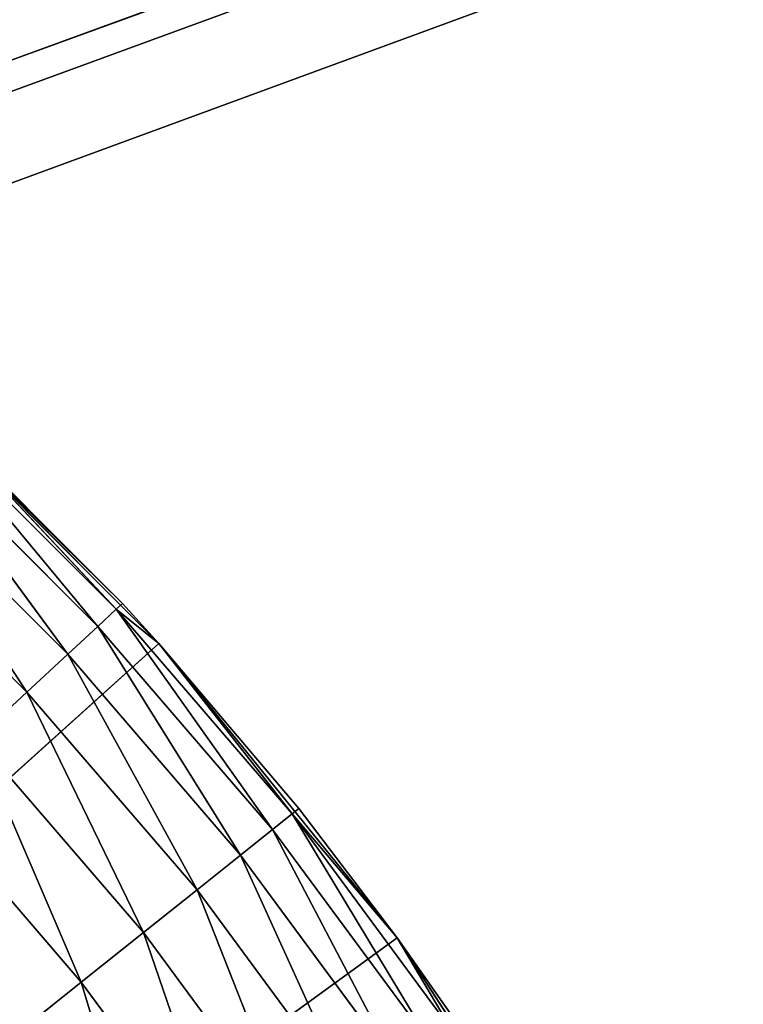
# Model space of a CAD drawing. Header units: centimetres. Extents: x 0.2 to 26.4, y 0 to 13.
# Tile 158 of 256: x 9.233 to 9.363, y 6.91 to 7.087. Entities that reach past the tile are written whole.
import ezdxf

# ---------------------------------------------------------------- set-up
doc = ezdxf.new("R2010")
doc.units = ezdxf.units.CM
doc.header["$LTSCALE"] = 2.54
doc.layers.get('0').update_dxf_attribs({"color": 13})

# ---------------------------------------------------------------- blocks, each defined once
blk = doc.blocks.new('Pojemnik na r_czniki papierowe CRESTO monta_ na_cienny.STL')
at = {"color": 0}
for p, q in [((8.65534, 6.86921, 17.55), (24.97505, 12.84032, 17.55)), ((8.65534, 6.86921, 17.55), (24.97505, 12.84032, 17.55)), ((8.71427, 6.885, 17.55), (24.97505, 12.84032, 17.55)), ((8.71427, 6.885, 17.55), (24.97505, 12.84032, 17.55)), ((24.97505, 12.84032, 17.55), (8.77505, 6.89032, 17.55)), ((24.97505, 12.84032, 17.55), (8.77505, 6.89032, 17.55)), ((9.25809, 6.97525, 17.55), (9.20998, 7.02336, 17.55)), ((9.20998, 7.02336, 17.55), (9.25153, 6.98243, 17.95)), ((9.20998, 7.02336, 17.55), (9.25153, 6.98243, 17.95)), ((9.25809, 6.97525, 17.55), (9.20998, 7.02336, 17.55)), ((9.21716, 7.0168, 17.95), (9.25153, 6.98243, 17.95)), ((9.25042, 6.9814, 17.96736), (9.21716, 7.0168, 17.95)), ((9.25042, 6.9814, 17.96736), (9.21716, 7.0168, 17.95)), ((9.21716, 7.0168, 17.95), (9.25153, 6.98243, 17.95)), ((9.24711, 6.97833, 17.9842), (9.21612, 7.01569, 17.96736)), ((9.24711, 6.97833, 17.9842), (9.21612, 7.01569, 17.96736)), ((9.25042, 6.9814, 17.96736), (9.21612, 7.01569, 17.96736)), ((9.25042, 6.9814, 17.96736), (9.21612, 7.01569, 17.96736)), ((9.24171, 6.97332, 18), (9.21306, 7.01238, 17.9842)), ((9.24171, 6.97332, 18), (9.21306, 7.01238, 17.9842)), ((9.24711, 6.97833, 17.9842), (9.21306, 7.01238, 17.9842)), ((9.24711, 6.97833, 17.9842), (9.21306, 7.01238, 17.9842)), ((9.23438, 6.96652, 18.01428), (9.20805, 7.00698, 18)), ((9.23438, 6.96652, 18.01428), (9.20805, 7.00698, 18)), ((9.24171, 6.97332, 18), (9.20805, 7.00698, 18)), ((9.24171, 6.97332, 18), (9.20805, 7.00698, 18)), ((9.23438, 6.96652, 18.01428), (9.20125, 6.99965, 18.01428)), ((9.23438, 6.96652, 18.01428), (9.20125, 6.99965, 18.01428)), ((9.24711, 6.97833, 17.9842), (9.25042, 6.9814, 17.96736)), ((9.24711, 6.97833, 17.9842), (9.25042, 6.9814, 17.96736)), ((9.25153, 6.98243, 17.95), (9.25042, 6.9814, 17.96736)), ((9.25153, 6.98243, 17.95), (9.25042, 6.9814, 17.96736)), ((9.25042, 6.9814, 17.96736), (9.25809, 6.97525, 17.95)), ((9.25042, 6.9814, 17.96736), (9.25809, 6.97525, 17.95)), ((9.25042, 6.9814, 17.96736), (9.28205, 6.94464, 17.96736)), ((9.25042, 6.9814, 17.96736), (9.28205, 6.94464, 17.96736)), ((9.25042, 6.9814, 17.96736), (9.27852, 6.94183, 17.9842)), ((9.25042, 6.9814, 17.96736), (9.27852, 6.94183, 17.9842)), ((9.25809, 6.97525, 17.55), (9.25153, 6.98243, 17.95)), ((9.25153, 6.98243, 17.95), (9.25809, 6.97525, 17.95)), ((9.25809, 6.97525, 17.55), (9.25153, 6.98243, 17.95)), ((9.25153, 6.98243, 17.95), (9.25809, 6.97525, 17.95)), ((9.24171, 6.97332, 18), (9.24711, 6.97833, 17.9842)), ((9.24171, 6.97332, 18), (9.24711, 6.97833, 17.9842)), ((9.24711, 6.97833, 17.9842), (9.27852, 6.94183, 17.9842)), ((9.24711, 6.97833, 17.9842), (9.27852, 6.94183, 17.9842)), ((9.24711, 6.97833, 17.9842), (9.27276, 6.93723, 18)), ((9.24711, 6.97833, 17.9842), (9.27276, 6.93723, 18)), ((9.25809, 6.97525, 17.55), (8.77505, 6.54032, 17.55)), ((9.25809, 6.97525, 17.55), (8.77505, 6.54032, 17.55)), ((9.30091, 6.92238, 17.55), (9.25809, 6.97525, 17.55)), ((9.25809, 6.97525, 17.55), (9.28324, 6.94559, 17.95)), ((9.25809, 6.97525, 17.55), (9.28324, 6.94559, 17.95)), ((9.25809, 6.97525, 17.55), (9.25809, 6.97525, 17.95)), ((9.25809, 6.97525, 17.95), (9.28324, 6.94559, 17.95)), ((9.25809, 6.97525, 17.55), (9.25809, 6.97525, 17.95)), ((9.30091, 6.92238, 17.55), (9.25809, 6.97525, 17.55)), ((9.25809, 6.97525, 17.95), (9.28324, 6.94559, 17.95)), ((9.25809, 6.97525, 17.95), (9.28205, 6.94464, 17.96736)), ((9.25809, 6.97525, 17.95), (9.28205, 6.94464, 17.96736)), ((9.23438, 6.96652, 18.01428), (9.24171, 6.97332, 18)), ((9.23438, 6.96652, 18.01428), (9.24171, 6.97332, 18)), ((9.24171, 6.97332, 18), (9.27276, 6.93723, 18)), ((9.24171, 6.97332, 18), (9.27276, 6.93723, 18)), ((9.24171, 6.97332, 18), (9.26494, 6.931, 18.01428)), ((9.24171, 6.97332, 18), (9.26494, 6.931, 18.01428)), ((9.22534, 6.95814, 18.02661), (9.23438, 6.96652, 18.01428)), ((9.22534, 6.95814, 18.02661), (9.23438, 6.96652, 18.01428)), ((9.23438, 6.96652, 18.01428), (9.26494, 6.931, 18.01428)), ((9.23438, 6.96652, 18.01428), (9.26494, 6.931, 18.01428)), ((9.23438, 6.96652, 18.01428), (9.25531, 6.92332, 18.02661)), ((9.23438, 6.96652, 18.01428), (9.25531, 6.92332, 18.02661)), ((9.22534, 6.95814, 18.02661), (9.25531, 6.92332, 18.02661)), ((9.22534, 6.95814, 18.02661), (9.25531, 6.92332, 18.02661)), ((9.22534, 6.95814, 18.02661), (9.24414, 6.91441, 18.0366)), ((9.22534, 6.95814, 18.02661), (9.24414, 6.91441, 18.0366)), ((9.21488, 6.94842, 18.0366), (9.24414, 6.91441, 18.0366)), ((9.21488, 6.94842, 18.0366), (9.24414, 6.91441, 18.0366)), ((9.28324, 6.94559, 17.95), (9.28205, 6.94464, 17.96736)), ((9.28324, 6.94559, 17.95), (9.28205, 6.94464, 17.96736)), ((9.30091, 6.92238, 17.55), (9.28324, 6.94559, 17.95)), ((9.28324, 6.94559, 17.95), (9.30091, 6.92238, 17.95)), ((9.30091, 6.92238, 17.55), (9.28324, 6.94559, 17.95)), ((9.28324, 6.94559, 17.95), (9.30091, 6.92238, 17.95)), ((9.27852, 6.94183, 17.9842), (9.28205, 6.94464, 17.96736)), ((9.27852, 6.94183, 17.9842), (9.28205, 6.94464, 17.96736)), ((9.28205, 6.94464, 17.96736), (9.30091, 6.92238, 17.95)), ((9.28205, 6.94464, 17.96736), (9.30091, 6.92238, 17.95)), ((9.28205, 6.94464, 17.96736), (9.31085, 6.90562, 17.96736)), ((9.28205, 6.94464, 17.96736), (9.31085, 6.90562, 17.96736)), ((9.28205, 6.94464, 17.96736), (9.30712, 6.90308, 17.9842)), ((9.28205, 6.94464, 17.96736), (9.30712, 6.90308, 17.9842)), ((9.27276, 6.93723, 18), (9.27852, 6.94183, 17.9842)), ((9.27276, 6.93723, 18), (9.27852, 6.94183, 17.9842)), ((9.27852, 6.94183, 17.9842), (9.30712, 6.90308, 17.9842)), ((9.27852, 6.94183, 17.9842), (9.30712, 6.90308, 17.9842)), ((9.27852, 6.94183, 17.9842), (9.30103, 6.89893, 18)), ((9.27852, 6.94183, 17.9842), (9.30103, 6.89893, 18)), ((9.26494, 6.931, 18.01428), (9.27276, 6.93723, 18)), ((9.26494, 6.931, 18.01428), (9.27276, 6.93723, 18)), ((9.27276, 6.93723, 18), (9.30103, 6.89893, 18)), ((9.27276, 6.93723, 18), (9.30103, 6.89893, 18)), ((9.27276, 6.93723, 18), (9.29277, 6.8933, 18.01428)), ((9.27276, 6.93723, 18), (9.29277, 6.8933, 18.01428)), ((9.25531, 6.92332, 18.02661), (9.26494, 6.931, 18.01428)), ((9.25531, 6.92332, 18.02661), (9.26494, 6.931, 18.01428)), ((9.26494, 6.931, 18.01428), (9.29277, 6.8933, 18.01428)), ((9.26494, 6.931, 18.01428), (9.29277, 6.8933, 18.01428)), ((9.26494, 6.931, 18.01428), (9.28259, 6.88635, 18.02661)), ((9.26494, 6.931, 18.01428), (9.28259, 6.88635, 18.02661)), ((9.24414, 6.91441, 18.0366), (9.25531, 6.92332, 18.02661)), ((9.24414, 6.91441, 18.0366), (9.25531, 6.92332, 18.02661)), ((9.25531, 6.92332, 18.02661), (9.28259, 6.88635, 18.02661)), ((9.25531, 6.92332, 18.02661), (9.28259, 6.88635, 18.02661)), ((9.25531, 6.92332, 18.02661), (9.27079, 6.87831, 18.0366)), ((9.25531, 6.92332, 18.02661), (9.27079, 6.87831, 18.0366)), ((9.30091, 6.92238, 17.55), (8.77505, 6.54032, 17.55)), ((9.30091, 6.92238, 17.55), (8.77505, 6.54032, 17.55)), ((9.33796, 6.86532, 17.55), (9.30091, 6.92238, 17.55)), ((9.30091, 6.92238, 17.55), (9.3121, 6.90648, 17.95)), ((9.30091, 6.92238, 17.55), (9.3121, 6.90648, 17.95)), ((9.30091, 6.92238, 17.55), (9.30091, 6.92238, 17.95)), ((9.30091, 6.92238, 17.95), (9.3121, 6.90648, 17.95)), ((9.30091, 6.92238, 17.55), (9.30091, 6.92238, 17.95)), ((9.33796, 6.86532, 17.55), (9.30091, 6.92238, 17.55)), ((9.30091, 6.92238, 17.95), (9.3121, 6.90648, 17.95)), ((9.30091, 6.92238, 17.95), (9.31085, 6.90562, 17.96736)), ((9.30091, 6.92238, 17.95), (9.31085, 6.90562, 17.96736)), ((9.23179, 6.90456, 18.04397), (9.24414, 6.91441, 18.0366)), ((9.23179, 6.90456, 18.04397), (9.24414, 6.91441, 18.0366)), ((9.24414, 6.91441, 18.0366), (9.27079, 6.87831, 18.0366)), ((9.24414, 6.91441, 18.0366), (9.27079, 6.87831, 18.0366)), ((9.24414, 6.91441, 18.0366), (9.25774, 6.86941, 18.04397)), ((9.24414, 6.91441, 18.0366), (9.25774, 6.86941, 18.04397))]:
    blk.add_line(p, q, dxfattribs=at)
mesh = blk.add_polyface(dxfattribs=at)
corners = [(17.71427, 6.885, 17.45), (17.65534, 6.86921, 17.45), (0.37505, 13.04032, 17.45)]
mesh.append_faces([[corners[k] for k in face] for face in [(0, 1, 2)]], dxfattribs={"color": 0})
mesh = blk.add_polyface(dxfattribs=at)
corners = [(17.65534, 6.86921, 17.45), (17.60005, 6.84343, 17.45), (0.37505, 13.04032, 17.45)]
mesh.append_faces([[corners[k] for k in face] for face in [(0, 1, 2)]], dxfattribs={"color": 0})
mesh = blk.add_polyface(dxfattribs=at)
corners = [(17.60005, 6.84343, 17.45), (17.55007, 6.80844, 17.45), (0.37505, 13.04032, 17.45)]
mesh.append_faces([[corners[k] for k in face] for face in [(0, 1, 2)]], dxfattribs={"color": 0})
mesh = blk.add_polyface(dxfattribs=at)
corners = [(17.55007, 6.80844, 17.45), (17.50693, 6.7653, 17.45), (0.37505, 13.04032, 17.45)]
mesh.append_faces([[corners[k] for k in face] for face in [(0, 1, 2)]], dxfattribs={"color": 0})
mesh = blk.add_polyface(dxfattribs=at)
corners = [(17.50693, 6.7653, 17.45), (17.47194, 6.71532, 17.45), (0.37505, 13.04032, 17.45)]
mesh.append_faces([[corners[k] for k in face] for face in [(0, 1, 2)]], dxfattribs={"color": 0})
mesh = blk.add_polyface(dxfattribs=at)
corners = [(17.47194, 6.71532, 17.45), (17.44615, 6.66003, 17.45), (0.37505, 13.04032, 17.45)]
mesh.append_faces([[corners[k] for k in face] for face in [(0, 1, 2)]], dxfattribs={"color": 0})
mesh = blk.add_polyface(dxfattribs=at)
corners = [(17.83582, 6.885, 17.45), (0.37505, 13.04032, 17.45), (1.57505, 12.84032, 17.45)]
mesh.append_faces([[corners[k] for k in face] for face in [(0, 1, 2)]], dxfattribs={"color": 0})
mesh = blk.add_polyface(dxfattribs=at)
corners = [(17.83582, 6.885, 17.45), (17.77505, 6.89032, 17.45), (0.37505, 13.04032, 17.45)]
mesh.append_faces([[corners[k] for k in face] for face in [(0, 1, 2)]], dxfattribs={"color": 0})
mesh = blk.add_polyface(dxfattribs=at)
corners = [(17.77505, 6.89032, 17.45), (17.71427, 6.885, 17.45), (0.37505, 13.04032, 17.45)]
mesh.append_faces([[corners[k] for k in face] for face in [(0, 1, 2)]], dxfattribs={"color": 0})
mesh = blk.add_polyface(dxfattribs=at)
corners = [(17.44615, 6.66003, 17.45), (8.89475, 6.86921, 17.45), (0.37505, 13.04032, 17.45)]
mesh.append_faces([[corners[k] for k in face] for face in [(0, 1, 2)]], dxfattribs={"color": 0})
mesh = blk.add_polyface(dxfattribs=at)
corners = [(24.97505, 12.84032, 17.45), (17.89475, 6.86921, 17.45), (1.57505, 12.84032, 17.45)]
mesh.append_faces([[corners[k] for k in face] for face in [(0, 1, 2)]], dxfattribs={"color": 0})
mesh = blk.add_polyface(dxfattribs=at)
corners = [(17.89475, 6.86921, 17.45), (17.83582, 6.885, 17.45), (1.57505, 12.84032, 17.45)]
mesh.append_faces([[corners[k] for k in face] for face in [(0, 1, 2)]], dxfattribs={"color": 0})
mesh = blk.add_polyface(dxfattribs=at)
corners = [(24.97505, 12.84032, 17.55), (1.57505, 12.84032, 17.55), (8.65534, 6.86921, 17.55)]
mesh.append_faces([[corners[k] for k in face] for face in [(0, 1, 2)]], dxfattribs={"color": 0})
mesh = blk.add_polyface(dxfattribs=at)
corners = [(24.97505, 12.84032, 17.55), (8.65534, 6.86921, 17.55), (8.71427, 6.885, 17.55)]
mesh.append_faces([[corners[k] for k in face] for face in [(0, 1, 2)]], dxfattribs={"color": 0})
mesh = blk.add_polyface(dxfattribs=at)
corners = [(24.97505, 12.84032, 17.55), (8.71427, 6.885, 17.55), (8.77505, 6.89032, 17.55)]
mesh.append_faces([[corners[k] for k in face] for face in [(0, 1, 2)]], dxfattribs={"color": 0})
mesh = blk.add_polyface(dxfattribs=at)
corners = [(24.97505, 12.84032, 17.55), (8.77505, 6.89032, 17.55), (17.65534, 6.86921, 17.55)]
mesh.append_faces([[corners[k] for k in face] for face in [(0, 1, 2)]], dxfattribs={"color": 0})
mesh = blk.add_polyface(dxfattribs=at)
corners = [(9.25809, 6.97525, 17.55), (8.77505, 6.54032, 17.55), (9.20998, 7.02336, 17.55)]
mesh.append_faces([[corners[k] for k in face] for face in [(0, 1, 2)]], dxfattribs={"color": 0})
mesh = blk.add_polyface(dxfattribs=at)
corners = [(9.20998, 7.02336, 17.55), (9.25153, 6.98243, 17.95), (9.25809, 6.97525, 17.55)]
mesh.append_faces([[corners[k] for k in face] for face in [(0, 1, 2)]], dxfattribs={"color": 0})
mesh = blk.add_polyface(dxfattribs=at)
corners = [(9.25153, 6.98243, 17.95), (9.20998, 7.02336, 17.55), (9.21716, 7.0168, 17.95)]
mesh.append_faces([[corners[k] for k in face] for face in [(0, 1, 2)]], dxfattribs={"color": 0})
mesh = blk.add_polyface(dxfattribs=at)
corners = [(9.21716, 7.0168, 17.95), (9.21612, 7.01569, 17.96736), (9.25042, 6.9814, 17.96736)]
mesh.append_faces([[corners[k] for k in face] for face in [(0, 1, 2)]], dxfattribs={"color": 0})
mesh = blk.add_polyface(dxfattribs=at)
corners = [(9.25042, 6.9814, 17.96736), (9.25153, 6.98243, 17.95), (9.21716, 7.0168, 17.95)]
mesh.append_faces([[corners[k] for k in face] for face in [(0, 1, 2)]], dxfattribs={"color": 0})
mesh = blk.add_polyface(dxfattribs=at)
corners = [(9.21612, 7.01569, 17.96736), (9.21306, 7.01238, 17.9842), (9.24711, 6.97833, 17.9842)]
mesh.append_faces([[corners[k] for k in face] for face in [(0, 1, 2)]], dxfattribs={"color": 0})
mesh = blk.add_polyface(dxfattribs=at)
corners = [(9.21612, 7.01569, 17.96736), (9.24711, 6.97833, 17.9842), (9.25042, 6.9814, 17.96736)]
mesh.append_faces([[corners[k] for k in face] for face in [(0, 1, 2)]], dxfattribs={"color": 0})
mesh = blk.add_polyface(dxfattribs=at)
corners = [(9.24171, 6.97332, 18), (9.21306, 7.01238, 17.9842), (9.20805, 7.00698, 18)]
mesh.append_faces([[corners[k] for k in face] for face in [(0, 1, 2)]], dxfattribs={"color": 0})
mesh = blk.add_polyface(dxfattribs=at)
corners = [(9.21306, 7.01238, 17.9842), (9.24171, 6.97332, 18), (9.24711, 6.97833, 17.9842)]
mesh.append_faces([[corners[k] for k in face] for face in [(0, 1, 2)]], dxfattribs={"color": 0})
mesh = blk.add_polyface(dxfattribs=at)
corners = [(9.20805, 7.00698, 18), (9.20125, 6.99965, 18.01428), (9.23438, 6.96652, 18.01428)]
mesh.append_faces([[corners[k] for k in face] for face in [(0, 1, 2)]], dxfattribs={"color": 0})
mesh = blk.add_polyface(dxfattribs=at)
corners = [(9.23438, 6.96652, 18.01428), (9.24171, 6.97332, 18), (9.20805, 7.00698, 18)]
mesh.append_faces([[corners[k] for k in face] for face in [(0, 1, 2)]], dxfattribs={"color": 0})
mesh = blk.add_polyface(dxfattribs=at)
corners = [(9.23438, 6.96652, 18.01428), (9.20125, 6.99965, 18.01428), (9.22534, 6.95814, 18.02661)]
mesh.append_faces([[corners[k] for k in face] for face in [(0, 1, 2)]], dxfattribs={"color": 0})
mesh = blk.add_polyface(dxfattribs=at)
corners = [(9.25042, 6.9814, 17.96736), (9.24711, 6.97833, 17.9842), (9.27852, 6.94183, 17.9842)]
mesh.append_faces([[corners[k] for k in face] for face in [(0, 1, 2)]], dxfattribs={"color": 0})
mesh = blk.add_polyface(dxfattribs=at)
corners = [(9.25153, 6.98243, 17.95), (9.25042, 6.9814, 17.96736), (9.25809, 6.97525, 17.95)]
mesh.append_faces([[corners[k] for k in face] for face in [(0, 1, 2)]], dxfattribs={"color": 0})
mesh = blk.add_polyface(dxfattribs=at)
corners = [(9.25042, 6.9814, 17.96736), (9.28205, 6.94464, 17.96736), (9.25809, 6.97525, 17.95)]
mesh.append_faces([[corners[k] for k in face] for face in [(0, 1, 2)]], dxfattribs={"color": 0})
mesh = blk.add_polyface(dxfattribs=at)
corners = [(9.25042, 6.9814, 17.96736), (9.27852, 6.94183, 17.9842), (9.28205, 6.94464, 17.96736)]
mesh.append_faces([[corners[k] for k in face] for face in [(0, 1, 2)]], dxfattribs={"color": 0})
mesh = blk.add_polyface(dxfattribs=at)
corners = [(9.25153, 6.98243, 17.95), (9.25809, 6.97525, 17.95), (9.25809, 6.97525, 17.55)]
mesh.append_faces([[corners[k] for k in face] for face in [(0, 1, 2)]], dxfattribs={"color": 0})
mesh = blk.add_polyface(dxfattribs=at)
corners = [(9.24711, 6.97833, 17.9842), (9.24171, 6.97332, 18), (9.27276, 6.93723, 18)]
mesh.append_faces([[corners[k] for k in face] for face in [(0, 1, 2)]], dxfattribs={"color": 0})
mesh = blk.add_polyface(dxfattribs=at)
corners = [(9.24711, 6.97833, 17.9842), (9.27276, 6.93723, 18), (9.27852, 6.94183, 17.9842)]
mesh.append_faces([[corners[k] for k in face] for face in [(0, 1, 2)]], dxfattribs={"color": 0})
mesh = blk.add_polyface(dxfattribs=at)
corners = [(9.30091, 6.92238, 17.55), (8.77505, 6.54032, 17.55), (9.25809, 6.97525, 17.55)]
mesh.append_faces([[corners[k] for k in face] for face in [(0, 1, 2)]], dxfattribs={"color": 0})
mesh = blk.add_polyface(dxfattribs=at)
corners = [(9.25809, 6.97525, 17.55), (9.28324, 6.94559, 17.95), (9.30091, 6.92238, 17.55)]
mesh.append_faces([[corners[k] for k in face] for face in [(0, 1, 2)]], dxfattribs={"color": 0})
mesh = blk.add_polyface(dxfattribs=at)
corners = [(9.25809, 6.97525, 17.95), (9.28324, 6.94559, 17.95), (9.25809, 6.97525, 17.55)]
mesh.append_faces([[corners[k] for k in face] for face in [(0, 1, 2)]], dxfattribs={"color": 0})
mesh = blk.add_polyface(dxfattribs=at)
corners = [(9.25809, 6.97525, 17.95), (9.28205, 6.94464, 17.96736), (9.28324, 6.94559, 17.95)]
mesh.append_faces([[corners[k] for k in face] for face in [(0, 1, 2)]], dxfattribs={"color": 0})
mesh = blk.add_polyface(dxfattribs=at)
corners = [(9.24171, 6.97332, 18), (9.23438, 6.96652, 18.01428), (9.26494, 6.931, 18.01428)]
mesh.append_faces([[corners[k] for k in face] for face in [(0, 1, 2)]], dxfattribs={"color": 0})
mesh = blk.add_polyface(dxfattribs=at)
corners = [(9.24171, 6.97332, 18), (9.26494, 6.931, 18.01428), (9.27276, 6.93723, 18)]
mesh.append_faces([[corners[k] for k in face] for face in [(0, 1, 2)]], dxfattribs={"color": 0})
mesh = blk.add_polyface(dxfattribs=at)
corners = [(9.25531, 6.92332, 18.02661), (9.23438, 6.96652, 18.01428), (9.22534, 6.95814, 18.02661)]
mesh.append_faces([[corners[k] for k in face] for face in [(0, 1, 2)]], dxfattribs={"color": 0})
mesh = blk.add_polyface(dxfattribs=at)
corners = [(9.26494, 6.931, 18.01428), (9.23438, 6.96652, 18.01428), (9.25531, 6.92332, 18.02661)]
mesh.append_faces([[corners[k] for k in face] for face in [(0, 1, 2)]], dxfattribs={"color": 0})
mesh = blk.add_polyface(dxfattribs=at)
corners = [(9.24414, 6.91441, 18.0366), (9.22534, 6.95814, 18.02661), (9.21488, 6.94842, 18.0366)]
mesh.append_faces([[corners[k] for k in face] for face in [(0, 1, 2)]], dxfattribs={"color": 0})
mesh = blk.add_polyface(dxfattribs=at)
corners = [(9.25531, 6.92332, 18.02661), (9.22534, 6.95814, 18.02661), (9.24414, 6.91441, 18.0366)]
mesh.append_faces([[corners[k] for k in face] for face in [(0, 1, 2)]], dxfattribs={"color": 0})
mesh = blk.add_polyface(dxfattribs=at)
corners = [(9.24414, 6.91441, 18.0366), (9.21488, 6.94842, 18.0366), (9.23179, 6.90456, 18.04397)]
mesh.append_faces([[corners[k] for k in face] for face in [(0, 1, 2)]], dxfattribs={"color": 0})
mesh = blk.add_polyface(dxfattribs=at)
corners = [(9.28324, 6.94559, 17.95), (9.28205, 6.94464, 17.96736), (9.30091, 6.92238, 17.95)]
mesh.append_faces([[corners[k] for k in face] for face in [(0, 1, 2)]], dxfattribs={"color": 0})
mesh = blk.add_polyface(dxfattribs=at)
corners = [(9.28324, 6.94559, 17.95), (9.30091, 6.92238, 17.95), (9.30091, 6.92238, 17.55)]
mesh.append_faces([[corners[k] for k in face] for face in [(0, 1, 2)]], dxfattribs={"color": 0})
mesh = blk.add_polyface(dxfattribs=at)
corners = [(9.28205, 6.94464, 17.96736), (9.27852, 6.94183, 17.9842), (9.30712, 6.90308, 17.9842)]
mesh.append_faces([[corners[k] for k in face] for face in [(0, 1, 2)]], dxfattribs={"color": 0})
mesh = blk.add_polyface(dxfattribs=at)
corners = [(9.28205, 6.94464, 17.96736), (9.31085, 6.90562, 17.96736), (9.30091, 6.92238, 17.95)]
mesh.append_faces([[corners[k] for k in face] for face in [(0, 1, 2)]], dxfattribs={"color": 0})
mesh = blk.add_polyface(dxfattribs=at)
corners = [(9.28205, 6.94464, 17.96736), (9.30712, 6.90308, 17.9842), (9.31085, 6.90562, 17.96736)]
mesh.append_faces([[corners[k] for k in face] for face in [(0, 1, 2)]], dxfattribs={"color": 0})
mesh = blk.add_polyface(dxfattribs=at)
corners = [(9.27852, 6.94183, 17.9842), (9.27276, 6.93723, 18), (9.30103, 6.89893, 18)]
mesh.append_faces([[corners[k] for k in face] for face in [(0, 1, 2)]], dxfattribs={"color": 0})
mesh = blk.add_polyface(dxfattribs=at)
corners = [(9.27852, 6.94183, 17.9842), (9.30103, 6.89893, 18), (9.30712, 6.90308, 17.9842)]
mesh.append_faces([[corners[k] for k in face] for face in [(0, 1, 2)]], dxfattribs={"color": 0})
mesh = blk.add_polyface(dxfattribs=at)
corners = [(9.27276, 6.93723, 18), (9.26494, 6.931, 18.01428), (9.29277, 6.8933, 18.01428)]
mesh.append_faces([[corners[k] for k in face] for face in [(0, 1, 2)]], dxfattribs={"color": 0})
mesh = blk.add_polyface(dxfattribs=at)
corners = [(9.27276, 6.93723, 18), (9.29277, 6.8933, 18.01428), (9.30103, 6.89893, 18)]
mesh.append_faces([[corners[k] for k in face] for face in [(0, 1, 2)]], dxfattribs={"color": 0})
mesh = blk.add_polyface(dxfattribs=at)
corners = [(9.28259, 6.88635, 18.02661), (9.26494, 6.931, 18.01428), (9.25531, 6.92332, 18.02661)]
mesh.append_faces([[corners[k] for k in face] for face in [(0, 1, 2)]], dxfattribs={"color": 0})
mesh = blk.add_polyface(dxfattribs=at)
corners = [(9.29277, 6.8933, 18.01428), (9.26494, 6.931, 18.01428), (9.28259, 6.88635, 18.02661)]
mesh.append_faces([[corners[k] for k in face] for face in [(0, 1, 2)]], dxfattribs={"color": 0})
mesh = blk.add_polyface(dxfattribs=at)
corners = [(9.27079, 6.87831, 18.0366), (9.25531, 6.92332, 18.02661), (9.24414, 6.91441, 18.0366)]
mesh.append_faces([[corners[k] for k in face] for face in [(0, 1, 2)]], dxfattribs={"color": 0})
mesh = blk.add_polyface(dxfattribs=at)
corners = [(9.28259, 6.88635, 18.02661), (9.25531, 6.92332, 18.02661), (9.27079, 6.87831, 18.0366)]
mesh.append_faces([[corners[k] for k in face] for face in [(0, 1, 2)]], dxfattribs={"color": 0})
mesh = blk.add_polyface(dxfattribs=at)
corners = [(9.33796, 6.86532, 17.55), (8.77505, 6.54032, 17.55), (9.30091, 6.92238, 17.55)]
mesh.append_faces([[corners[k] for k in face] for face in [(0, 1, 2)]], dxfattribs={"color": 0})
mesh = blk.add_polyface(dxfattribs=at)
corners = [(9.30091, 6.92238, 17.55), (9.3121, 6.90648, 17.95), (9.33796, 6.86532, 17.55)]
mesh.append_faces([[corners[k] for k in face] for face in [(0, 1, 2)]], dxfattribs={"color": 0})
mesh = blk.add_polyface(dxfattribs=at)
corners = [(9.30091, 6.92238, 17.95), (9.3121, 6.90648, 17.95), (9.30091, 6.92238, 17.55)]
mesh.append_faces([[corners[k] for k in face] for face in [(0, 1, 2)]], dxfattribs={"color": 0})
mesh = blk.add_polyface(dxfattribs=at)
corners = [(9.30091, 6.92238, 17.95), (9.31085, 6.90562, 17.96736), (9.3121, 6.90648, 17.95)]
mesh.append_faces([[corners[k] for k in face] for face in [(0, 1, 2)]], dxfattribs={"color": 0})
mesh = blk.add_polyface(dxfattribs=at)
corners = [(9.25774, 6.86941, 18.04397), (9.24414, 6.91441, 18.0366), (9.23179, 6.90456, 18.04397)]
mesh.append_faces([[corners[k] for k in face] for face in [(0, 1, 2)]], dxfattribs={"color": 0})
mesh = blk.add_polyface(dxfattribs=at)
corners = [(9.27079, 6.87831, 18.0366), (9.24414, 6.91441, 18.0366), (9.25774, 6.86941, 18.04397)]
mesh.append_faces([[corners[k] for k in face] for face in [(0, 1, 2)]], dxfattribs={"color": 0})

msp = doc.modelspace()

# ---------------------------------------------------------------- block references
at = {"color": 0}
msp.add_blockref('Pojemnik na r_czniki papierowe CRESTO monta_ na_cienny.STL', (0, 0), dxfattribs=at)

doc.saveas('drawing.dxf')
